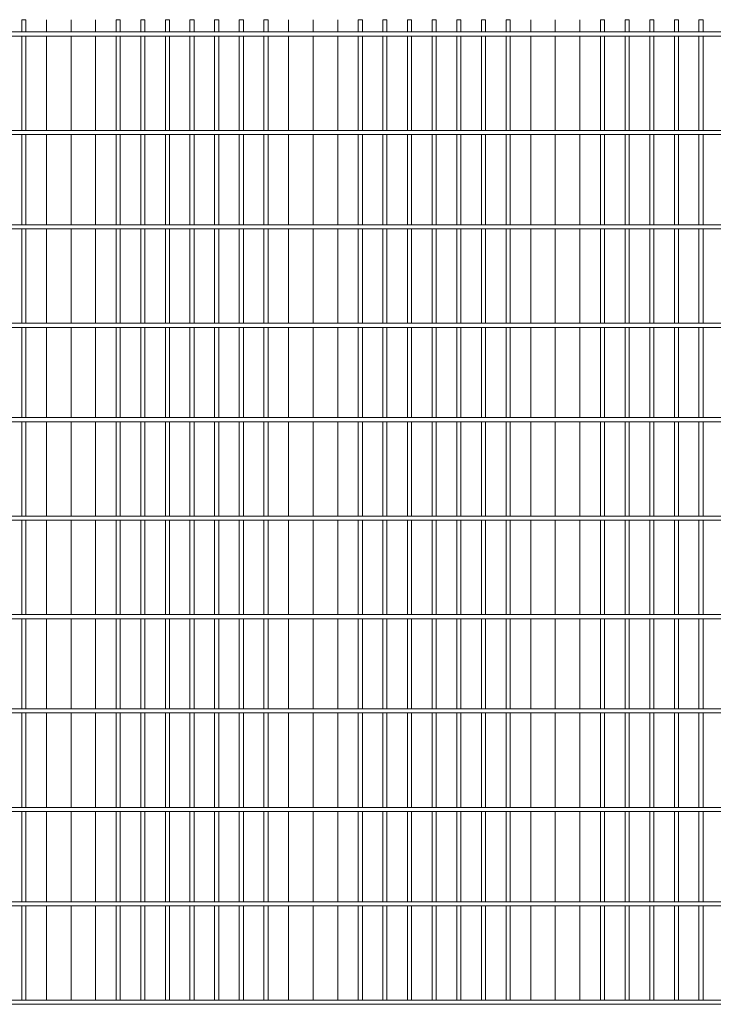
# Model space of a CAD drawing. Header units: millimetres. Extents: x 74583 to 75292, y 11361 to 11727.
# Tile 17 of 85: x 74936.22 to 74943.37, y 11694.4 to 11704.56. Entities that reach past the tile are written whole.
import ezdxf

# ---------------------------------------------------------------- set-up
doc = ezdxf.new("R2010")
doc.units = ezdxf.units.MM
doc.layers.add('C00-00-00', color=7, linetype='Continuous')

msp = doc.modelspace()

# ---------------------------------------------------------------- linework, layer by layer
at = {"layer": 'C00-00-00', "lineweight": 0}
for points in [[(74936.281, 11704.437), (74936.281, 11704.564), (74936.239, 11704.564), (74936.239, 11704.437)], [(74937.255, 11704.437), (74937.255, 11704.564), (74937.212, 11704.564), (74937.212, 11704.437)], [(74937.509, 11704.437), (74937.509, 11704.564), (74937.466, 11704.564), (74937.466, 11704.437)], [(74937.763, 11704.437), (74937.763, 11704.564), (74937.72, 11704.564), (74937.72, 11704.437)], [(74938.017, 11704.437), (74938.017, 11704.564), (74937.974, 11704.564), (74937.974, 11704.437)], [(74938.271, 11704.437), (74938.271, 11704.564), (74938.228, 11704.564), (74938.228, 11704.437)], [(74938.525, 11704.437), (74938.525, 11704.564), (74938.482, 11704.564), (74938.482, 11704.437)], [(74938.779, 11704.437), (74938.779, 11704.564), (74938.736, 11704.564), (74938.736, 11704.437)], [(74939.752, 11704.437), (74939.752, 11704.564), (74939.71, 11704.564), (74939.71, 11704.437)], [(74940.006, 11704.437), (74940.006, 11704.564), (74939.964, 11704.564), (74939.964, 11704.437)], [(74940.26, 11704.437), (74940.26, 11704.564), (74940.218, 11704.564), (74940.218, 11704.437)], [(74940.514, 11704.437), (74940.514, 11704.564), (74940.472, 11704.564), (74940.472, 11704.437)], [(74940.768, 11704.437), (74940.768, 11704.564), (74940.726, 11704.564), (74940.726, 11704.437)], [(74941.022, 11704.437), (74941.022, 11704.564), (74940.98, 11704.564), (74940.98, 11704.437)], [(74941.276, 11704.437), (74941.276, 11704.564), (74941.234, 11704.564), (74941.234, 11704.437)], [(74942.25, 11704.437), (74942.25, 11704.564), (74942.208, 11704.564), (74942.208, 11704.437)], [(74942.504, 11704.437), (74942.504, 11704.564), (74942.462, 11704.564), (74942.462, 11704.437)], [(74942.758, 11704.437), (74942.758, 11704.564), (74942.716, 11704.564), (74942.716, 11704.437)], [(74943.012, 11704.437), (74943.012, 11704.564), (74942.97, 11704.564), (74942.97, 11704.437)], [(74943.266, 11704.437), (74943.266, 11704.564), (74943.224, 11704.564), (74943.224, 11704.437)], [(74936.239, 11704.395), (74936.239, 11703.421)], [(74936.281, 11703.421), (74936.281, 11704.395)], [(74936.493, 11703.421), (74936.493, 11704.395)], [(74936.493, 11704.395), (74936.493, 11703.421)], [(74936.747, 11703.421), (74936.747, 11704.395)], [(74936.747, 11704.395), (74936.747, 11703.421)], [(74937.001, 11703.421), (74937.001, 11704.395)], [(74937.001, 11704.395), (74937.001, 11703.421)], [(74937.212, 11704.395), (74937.212, 11703.421)], [(74937.255, 11703.421), (74937.255, 11704.395)], [(74937.466, 11704.395), (74937.466, 11703.421)], [(74937.509, 11703.421), (74937.509, 11704.395)], [(74937.72, 11704.395), (74937.72, 11703.421)], [(74937.763, 11703.421), (74937.763, 11704.395)], [(74937.974, 11704.395), (74937.974, 11703.421)], [(74938.017, 11703.421), (74938.017, 11704.395)], [(74938.228, 11704.395), (74938.228, 11703.421)], [(74938.271, 11703.421), (74938.271, 11704.395)], [(74938.482, 11704.395), (74938.482, 11703.421)], [(74938.525, 11703.421), (74938.525, 11704.395)], [(74938.736, 11704.395), (74938.736, 11703.421)], [(74938.779, 11703.421), (74938.779, 11704.395)], [(74938.99, 11703.421), (74938.99, 11704.395)], [(74938.99, 11704.395), (74938.99, 11703.421)], [(74939.244, 11703.421), (74939.244, 11704.395)], [(74939.244, 11704.395), (74939.244, 11703.421)], [(74939.498, 11703.421), (74939.498, 11704.395)], [(74939.498, 11704.395), (74939.498, 11703.421)], [(74939.71, 11704.395), (74939.71, 11703.421)], [(74939.752, 11703.421), (74939.752, 11704.395)], [(74939.964, 11704.395), (74939.964, 11703.421)], [(74940.006, 11703.421), (74940.006, 11704.395)], [(74940.218, 11704.395), (74940.218, 11703.421)], [(74940.26, 11703.421), (74940.26, 11704.395)], [(74940.472, 11704.395), (74940.472, 11703.421)], [(74940.514, 11703.421), (74940.514, 11704.395)], [(74940.726, 11704.395), (74940.726, 11703.421)], [(74940.768, 11703.421), (74940.768, 11704.395)], [(74940.98, 11704.395), (74940.98, 11703.421)], [(74941.022, 11703.421), (74941.022, 11704.395)], [(74941.234, 11704.395), (74941.234, 11703.421)], [(74941.276, 11703.421), (74941.276, 11704.395)], [(74941.488, 11703.421), (74941.488, 11704.395)], [(74941.488, 11704.395), (74941.488, 11703.421)], [(74941.742, 11703.421), (74941.742, 11704.395)], [(74941.742, 11704.395), (74941.742, 11703.421)], [(74941.996, 11703.421), (74941.996, 11704.395)], [(74941.996, 11704.395), (74941.996, 11703.421)], [(74942.208, 11704.395), (74942.208, 11703.421)], [(74942.25, 11703.421), (74942.25, 11704.395)], [(74942.462, 11704.395), (74942.462, 11703.421)], [(74942.504, 11703.421), (74942.504, 11704.395)], [(74942.716, 11704.395), (74942.716, 11703.421)], [(74942.758, 11703.421), (74942.758, 11704.395)], [(74942.97, 11704.395), (74942.97, 11703.421)], [(74943.012, 11703.421), (74943.012, 11704.395)], [(74943.224, 11704.395), (74943.224, 11703.421)], [(74943.266, 11703.421), (74943.266, 11704.395)], [(74936.239, 11703.379), (74936.239, 11702.447)], [(74936.281, 11702.447), (74936.281, 11703.379)], [(74936.493, 11702.447), (74936.493, 11703.379)], [(74936.493, 11703.379), (74936.493, 11702.447)], [(74936.747, 11702.447), (74936.747, 11703.379)], [(74936.747, 11703.379), (74936.747, 11702.447)], [(74937.001, 11702.447), (74937.001, 11703.379)], [(74937.001, 11703.379), (74937.001, 11702.447)], [(74937.212, 11703.379), (74937.212, 11702.447)], [(74937.255, 11702.447), (74937.255, 11703.379)], [(74937.466, 11703.379), (74937.466, 11702.447)], [(74937.509, 11702.447), (74937.509, 11703.379)], [(74937.72, 11703.379), (74937.72, 11702.447)], [(74937.763, 11702.447), (74937.763, 11703.379)], [(74937.974, 11703.379), (74937.974, 11702.447)], [(74938.017, 11702.447), (74938.017, 11703.379)], [(74938.228, 11703.379), (74938.228, 11702.447)], [(74938.271, 11702.447), (74938.271, 11703.379)], [(74938.482, 11703.379), (74938.482, 11702.447)], [(74938.525, 11702.447), (74938.525, 11703.379)], [(74938.736, 11703.379), (74938.736, 11702.447)], [(74938.779, 11702.447), (74938.779, 11703.379)], [(74938.99, 11702.447), (74938.99, 11703.379)], [(74938.99, 11703.379), (74938.99, 11702.447)], [(74939.244, 11702.447), (74939.244, 11703.379)], [(74939.244, 11703.379), (74939.244, 11702.447)], [(74939.498, 11702.447), (74939.498, 11703.379)], [(74939.498, 11703.379), (74939.498, 11702.447)], [(74939.71, 11703.379), (74939.71, 11702.447)], [(74939.752, 11702.447), (74939.752, 11703.379)], [(74939.964, 11703.379), (74939.964, 11702.447)], [(74940.006, 11702.447), (74940.006, 11703.379)], [(74940.218, 11703.379), (74940.218, 11702.447)], [(74940.26, 11702.447), (74940.26, 11703.379)], [(74940.472, 11703.379), (74940.472, 11702.447)], [(74940.514, 11702.447), (74940.514, 11703.379)], [(74940.726, 11703.379), (74940.726, 11702.447)], [(74940.768, 11702.447), (74940.768, 11703.379)], [(74940.98, 11703.379), (74940.98, 11702.447)], [(74941.022, 11702.447), (74941.022, 11703.379)], [(74941.234, 11703.379), (74941.234, 11702.447)], [(74941.276, 11702.447), (74941.276, 11703.379)], [(74941.488, 11702.447), (74941.488, 11703.379)], [(74941.488, 11703.379), (74941.488, 11702.447)], [(74941.742, 11702.447), (74941.742, 11703.379)], [(74941.742, 11703.379), (74941.742, 11702.447)], [(74941.996, 11702.447), (74941.996, 11703.379)], [(74941.996, 11703.379), (74941.996, 11702.447)], [(74942.208, 11703.379), (74942.208, 11702.447)], [(74942.25, 11702.447), (74942.25, 11703.379)], [(74942.462, 11703.379), (74942.462, 11702.447)], [(74942.504, 11702.447), (74942.504, 11703.379)], [(74942.716, 11703.379), (74942.716, 11702.447)], [(74942.758, 11702.447), (74942.758, 11703.379)], [(74942.97, 11703.379), (74942.97, 11702.447)], [(74943.012, 11702.447), (74943.012, 11703.379)], [(74943.224, 11703.379), (74943.224, 11702.447)], [(74943.266, 11702.447), (74943.266, 11703.379)], [(74936.239, 11702.405), (74936.239, 11701.431)], [(74936.281, 11701.431), (74936.281, 11702.405)], [(74936.493, 11701.431), (74936.493, 11702.405)], [(74936.493, 11702.405), (74936.493, 11701.431)], [(74936.747, 11701.431), (74936.747, 11702.405)], [(74936.747, 11702.405), (74936.747, 11701.431)], [(74937.001, 11701.431), (74937.001, 11702.405)], [(74937.001, 11702.405), (74937.001, 11701.431)], [(74937.212, 11702.405), (74937.212, 11701.431)], [(74937.255, 11701.431), (74937.255, 11702.405)], [(74937.466, 11702.405), (74937.466, 11701.431)], [(74937.509, 11701.431), (74937.509, 11702.405)], [(74937.72, 11702.405), (74937.72, 11701.431)], [(74937.763, 11701.431), (74937.763, 11702.405)], [(74937.974, 11702.405), (74937.974, 11701.431)], [(74938.017, 11701.431), (74938.017, 11702.405)], [(74938.228, 11702.405), (74938.228, 11701.431)], [(74938.271, 11701.431), (74938.271, 11702.405)], [(74938.482, 11702.405), (74938.482, 11701.431)], [(74938.525, 11701.431), (74938.525, 11702.405)], [(74938.736, 11702.405), (74938.736, 11701.431)], [(74938.779, 11701.431), (74938.779, 11702.405)], [(74938.99, 11701.431), (74938.99, 11702.405)], [(74938.99, 11702.405), (74938.99, 11701.431)], [(74939.244, 11701.431), (74939.244, 11702.405)], [(74939.244, 11702.405), (74939.244, 11701.431)], [(74939.498, 11701.431), (74939.498, 11702.405)], [(74939.498, 11702.405), (74939.498, 11701.431)], [(74939.71, 11702.405), (74939.71, 11701.431)], [(74939.752, 11701.431), (74939.752, 11702.405)], [(74939.964, 11702.405), (74939.964, 11701.431)], [(74940.006, 11701.431), (74940.006, 11702.405)], [(74940.218, 11702.405), (74940.218, 11701.431)], [(74940.26, 11701.431), (74940.26, 11702.405)], [(74940.472, 11702.405), (74940.472, 11701.431)], [(74940.514, 11701.431), (74940.514, 11702.405)], [(74940.726, 11702.405), (74940.726, 11701.431)], [(74940.768, 11701.431), (74940.768, 11702.405)], [(74940.98, 11702.405), (74940.98, 11701.431)], [(74941.022, 11701.431), (74941.022, 11702.405)], [(74941.234, 11702.405), (74941.234, 11701.431)], [(74941.276, 11701.431), (74941.276, 11702.405)], [(74941.488, 11701.431), (74941.488, 11702.405)], [(74941.488, 11702.405), (74941.488, 11701.431)], [(74941.742, 11701.431), (74941.742, 11702.405)], [(74941.742, 11702.405), (74941.742, 11701.431)], [(74941.996, 11701.431), (74941.996, 11702.405)], [(74941.996, 11702.405), (74941.996, 11701.431)], [(74942.208, 11702.405), (74942.208, 11701.431)], [(74942.25, 11701.431), (74942.25, 11702.405)], [(74942.462, 11702.405), (74942.462, 11701.431)], [(74942.504, 11701.431), (74942.504, 11702.405)], [(74942.716, 11702.405), (74942.716, 11701.431)], [(74942.758, 11701.431), (74942.758, 11702.405)], [(74942.97, 11702.405), (74942.97, 11701.431)], [(74943.012, 11701.431), (74943.012, 11702.405)], [(74943.224, 11702.405), (74943.224, 11701.431)], [(74943.266, 11701.431), (74943.266, 11702.405)], [(74936.239, 11701.389), (74936.239, 11700.458)], [(74936.281, 11700.458), (74936.281, 11701.389)], [(74936.493, 11700.458), (74936.493, 11701.389)], [(74936.493, 11701.389), (74936.493, 11700.458)], [(74936.747, 11700.458), (74936.747, 11701.389)], [(74936.747, 11701.389), (74936.747, 11700.458)], [(74937.001, 11700.458), (74937.001, 11701.389)], [(74937.001, 11701.389), (74937.001, 11700.458)], [(74937.212, 11701.389), (74937.212, 11700.458)], [(74937.255, 11700.458), (74937.255, 11701.389)], [(74937.466, 11701.389), (74937.466, 11700.458)], [(74937.509, 11700.458), (74937.509, 11701.389)], [(74937.72, 11701.389), (74937.72, 11700.458)], [(74937.763, 11700.458), (74937.763, 11701.389)], [(74937.974, 11701.389), (74937.974, 11700.458)], [(74938.017, 11700.458), (74938.017, 11701.389)], [(74938.228, 11701.389), (74938.228, 11700.458)], [(74938.271, 11700.458), (74938.271, 11701.389)], [(74938.482, 11701.389), (74938.482, 11700.458)], [(74938.525, 11700.458), (74938.525, 11701.389)], [(74938.736, 11701.389), (74938.736, 11700.458)], [(74938.779, 11700.458), (74938.779, 11701.389)], [(74938.99, 11700.458), (74938.99, 11701.389)], [(74938.99, 11701.389), (74938.99, 11700.458)], [(74939.244, 11700.458), (74939.244, 11701.389)], [(74939.244, 11701.389), (74939.244, 11700.458)], [(74939.498, 11700.458), (74939.498, 11701.389)], [(74939.498, 11701.389), (74939.498, 11700.458)], [(74939.71, 11701.389), (74939.71, 11700.458)], [(74939.752, 11700.458), (74939.752, 11701.389)], [(74939.964, 11701.389), (74939.964, 11700.458)], [(74940.006, 11700.458), (74940.006, 11701.389)], [(74940.218, 11701.389), (74940.218, 11700.458)], [(74940.26, 11700.458), (74940.26, 11701.389)], [(74940.472, 11701.389), (74940.472, 11700.458)], [(74940.514, 11700.458), (74940.514, 11701.389)], [(74940.726, 11701.389), (74940.726, 11700.458)], [(74940.768, 11700.458), (74940.768, 11701.389)], [(74940.98, 11701.389), (74940.98, 11700.458)], [(74941.022, 11700.458), (74941.022, 11701.389)], [(74941.234, 11701.389), (74941.234, 11700.458)], [(74941.276, 11700.458), (74941.276, 11701.389)], [(74941.488, 11700.458), (74941.488, 11701.389)], [(74941.488, 11701.389), (74941.488, 11700.458)], [(74941.742, 11700.458), (74941.742, 11701.389)], [(74941.742, 11701.389), (74941.742, 11700.458)], [(74941.996, 11700.458), (74941.996, 11701.389)], [(74941.996, 11701.389), (74941.996, 11700.458)], [(74942.208, 11701.389), (74942.208, 11700.458)], [(74942.25, 11700.458), (74942.25, 11701.389)], [(74942.462, 11701.389), (74942.462, 11700.458)], [(74942.504, 11700.458), (74942.504, 11701.389)], [(74942.716, 11701.389), (74942.716, 11700.458)], [(74942.758, 11700.458), (74942.758, 11701.389)], [(74942.97, 11701.389), (74942.97, 11700.458)], [(74943.012, 11700.458), (74943.012, 11701.389)], [(74943.224, 11701.389), (74943.224, 11700.458)], [(74943.266, 11700.458), (74943.266, 11701.389)], [(74936.239, 11700.415), (74936.239, 11699.442)], [(74936.281, 11699.442), (74936.281, 11700.415)], [(74936.493, 11699.442), (74936.493, 11700.415)], [(74936.493, 11700.415), (74936.493, 11699.442)], [(74936.747, 11699.442), (74936.747, 11700.415)], [(74936.747, 11700.415), (74936.747, 11699.442)], [(74937.001, 11699.442), (74937.001, 11700.415)], [(74937.001, 11700.415), (74937.001, 11699.442)], [(74937.212, 11700.415), (74937.212, 11699.442)], [(74937.255, 11699.442), (74937.255, 11700.415)], [(74937.466, 11700.415), (74937.466, 11699.442)], [(74937.509, 11699.442), (74937.509, 11700.415)], [(74937.72, 11700.415), (74937.72, 11699.442)], [(74937.763, 11699.442), (74937.763, 11700.415)], [(74937.974, 11700.415), (74937.974, 11699.442)], [(74938.017, 11699.442), (74938.017, 11700.415)], [(74938.228, 11700.415), (74938.228, 11699.442)], [(74938.271, 11699.442), (74938.271, 11700.415)], [(74938.482, 11700.415), (74938.482, 11699.442)], [(74938.525, 11699.442), (74938.525, 11700.415)], [(74938.736, 11700.415), (74938.736, 11699.442)], [(74938.779, 11699.442), (74938.779, 11700.415)], [(74938.99, 11699.442), (74938.99, 11700.415)], [(74938.99, 11700.415), (74938.99, 11699.442)], [(74939.244, 11699.442), (74939.244, 11700.415)], [(74939.244, 11700.415), (74939.244, 11699.442)], [(74939.498, 11699.442), (74939.498, 11700.415)], [(74939.498, 11700.415), (74939.498, 11699.442)], [(74939.71, 11700.415), (74939.71, 11699.442)], [(74939.752, 11699.442), (74939.752, 11700.415)], [(74939.964, 11700.415), (74939.964, 11699.442)], [(74940.006, 11699.442), (74940.006, 11700.415)], [(74940.218, 11700.415), (74940.218, 11699.442)], [(74940.26, 11699.442), (74940.26, 11700.415)], [(74940.472, 11700.415), (74940.472, 11699.442)], [(74940.514, 11699.442), (74940.514, 11700.415)], [(74940.726, 11700.415), (74940.726, 11699.442)], [(74940.768, 11699.442), (74940.768, 11700.415)], [(74940.98, 11700.415), (74940.98, 11699.442)], [(74941.022, 11699.442), (74941.022, 11700.415)], [(74941.234, 11700.415), (74941.234, 11699.442)], [(74941.276, 11699.442), (74941.276, 11700.415)], [(74941.488, 11699.442), (74941.488, 11700.415)], [(74941.488, 11700.415), (74941.488, 11699.442)], [(74941.742, 11699.442), (74941.742, 11700.415)], [(74941.742, 11700.415), (74941.742, 11699.442)], [(74941.996, 11699.442), (74941.996, 11700.415)], [(74941.996, 11700.415), (74941.996, 11699.442)], [(74942.208, 11700.415), (74942.208, 11699.442)], [(74942.25, 11699.442), (74942.25, 11700.415)], [(74942.462, 11700.415), (74942.462, 11699.442)], [(74942.504, 11699.442), (74942.504, 11700.415)], [(74942.716, 11700.415), (74942.716, 11699.442)], [(74942.758, 11699.442), (74942.758, 11700.415)], [(74942.97, 11700.415), (74942.97, 11699.442)], [(74943.012, 11699.442), (74943.012, 11700.415)], [(74943.224, 11700.415), (74943.224, 11699.442)], [(74943.266, 11699.442), (74943.266, 11700.415)], [(74936.239, 11699.399), (74936.239, 11698.426)], [(74936.281, 11698.426), (74936.281, 11699.399)], [(74936.493, 11698.426), (74936.493, 11699.399)], [(74936.493, 11699.399), (74936.493, 11698.426)], [(74936.747, 11698.426), (74936.747, 11699.399)], [(74936.747, 11699.399), (74936.747, 11698.426)], [(74937.001, 11698.426), (74937.001, 11699.399)], [(74937.001, 11699.399), (74937.001, 11698.426)], [(74937.212, 11699.399), (74937.212, 11698.426)], [(74937.255, 11698.426), (74937.255, 11699.399)], [(74937.466, 11699.399), (74937.466, 11698.426)], [(74937.509, 11698.426), (74937.509, 11699.399)], [(74937.72, 11699.399), (74937.72, 11698.426)], [(74937.763, 11698.426), (74937.763, 11699.399)], [(74937.974, 11699.399), (74937.974, 11698.426)], [(74938.017, 11698.426), (74938.017, 11699.399)], [(74938.228, 11699.399), (74938.228, 11698.426)], [(74938.271, 11698.426), (74938.271, 11699.399)], [(74938.482, 11699.399), (74938.482, 11698.426)], [(74938.525, 11698.426), (74938.525, 11699.399)], [(74938.736, 11699.399), (74938.736, 11698.426)], [(74938.779, 11698.426), (74938.779, 11699.399)], [(74938.99, 11698.426), (74938.99, 11699.399)], [(74938.99, 11699.399), (74938.99, 11698.426)], [(74939.244, 11698.426), (74939.244, 11699.399)], [(74939.244, 11699.399), (74939.244, 11698.426)], [(74939.498, 11698.426), (74939.498, 11699.399)], [(74939.498, 11699.399), (74939.498, 11698.426)], [(74939.71, 11699.399), (74939.71, 11698.426)], [(74939.752, 11698.426), (74939.752, 11699.399)], [(74939.964, 11699.399), (74939.964, 11698.426)], [(74940.006, 11698.426), (74940.006, 11699.399)], [(74940.218, 11699.399), (74940.218, 11698.426)], [(74940.26, 11698.426), (74940.26, 11699.399)], [(74940.472, 11699.399), (74940.472, 11698.426)], [(74940.514, 11698.426), (74940.514, 11699.399)], [(74940.726, 11699.399), (74940.726, 11698.426)], [(74940.768, 11698.426), (74940.768, 11699.399)], [(74940.98, 11699.399), (74940.98, 11698.426)], [(74941.022, 11698.426), (74941.022, 11699.399)], [(74941.234, 11699.399), (74941.234, 11698.426)], [(74941.276, 11698.426), (74941.276, 11699.399)], [(74941.488, 11698.426), (74941.488, 11699.399)], [(74941.488, 11699.399), (74941.488, 11698.426)], [(74941.742, 11698.426), (74941.742, 11699.399)], [(74941.742, 11699.399), (74941.742, 11698.426)], [(74941.996, 11698.426), (74941.996, 11699.399)], [(74941.996, 11699.399), (74941.996, 11698.426)], [(74942.208, 11699.399), (74942.208, 11698.426)], [(74942.25, 11698.426), (74942.25, 11699.399)], [(74942.462, 11699.399), (74942.462, 11698.426)], [(74942.504, 11698.426), (74942.504, 11699.399)], [(74942.716, 11699.399), (74942.716, 11698.426)], [(74942.758, 11698.426), (74942.758, 11699.399)], [(74942.97, 11699.399), (74942.97, 11698.426)], [(74943.012, 11698.426), (74943.012, 11699.399)], [(74943.224, 11699.399), (74943.224, 11698.426)], [(74943.266, 11698.426), (74943.266, 11699.399)], [(74936.239, 11698.383), (74936.239, 11697.452)], [(74936.281, 11697.452), (74936.281, 11698.383)], [(74936.493, 11697.452), (74936.493, 11698.383)], [(74936.493, 11698.383), (74936.493, 11697.452)], [(74936.747, 11697.452), (74936.747, 11698.383)], [(74936.747, 11698.383), (74936.747, 11697.452)], [(74937.001, 11697.452), (74937.001, 11698.383)], [(74937.001, 11698.383), (74937.001, 11697.452)], [(74937.212, 11698.383), (74937.212, 11697.452)], [(74937.255, 11697.452), (74937.255, 11698.383)], [(74937.466, 11698.383), (74937.466, 11697.452)], [(74937.509, 11697.452), (74937.509, 11698.383)], [(74937.72, 11698.383), (74937.72, 11697.452)], [(74937.763, 11697.452), (74937.763, 11698.383)], [(74937.974, 11698.383), (74937.974, 11697.452)], [(74938.017, 11697.452), (74938.017, 11698.383)], [(74938.228, 11698.383), (74938.228, 11697.452)], [(74938.271, 11697.452), (74938.271, 11698.383)], [(74938.482, 11698.383), (74938.482, 11697.452)], [(74938.525, 11697.452), (74938.525, 11698.383)], [(74938.736, 11698.383), (74938.736, 11697.452)], [(74938.779, 11697.452), (74938.779, 11698.383)], [(74938.99, 11697.452), (74938.99, 11698.383)], [(74938.99, 11698.383), (74938.99, 11697.452)], [(74939.244, 11697.452), (74939.244, 11698.383)], [(74939.244, 11698.383), (74939.244, 11697.452)], [(74939.498, 11697.452), (74939.498, 11698.383)], [(74939.498, 11698.383), (74939.498, 11697.452)], [(74939.71, 11698.383), (74939.71, 11697.452)], [(74939.752, 11697.452), (74939.752, 11698.383)], [(74939.964, 11698.383), (74939.964, 11697.452)], [(74940.006, 11697.452), (74940.006, 11698.383)], [(74940.218, 11698.383), (74940.218, 11697.452)], [(74940.26, 11697.452), (74940.26, 11698.383)], [(74940.472, 11698.383), (74940.472, 11697.452)], [(74940.514, 11697.452), (74940.514, 11698.383)], [(74940.726, 11698.383), (74940.726, 11697.452)], [(74940.768, 11697.452), (74940.768, 11698.383)], [(74940.98, 11698.383), (74940.98, 11697.452)], [(74941.022, 11697.452), (74941.022, 11698.383)], [(74941.234, 11698.383), (74941.234, 11697.452)], [(74941.276, 11697.452), (74941.276, 11698.383)], [(74941.488, 11697.452), (74941.488, 11698.383)], [(74941.488, 11698.383), (74941.488, 11697.452)], [(74941.742, 11697.452), (74941.742, 11698.383)], [(74941.742, 11698.383), (74941.742, 11697.452)], [(74941.996, 11697.452), (74941.996, 11698.383)], [(74941.996, 11698.383), (74941.996, 11697.452)], [(74942.208, 11698.383), (74942.208, 11697.452)], [(74942.25, 11697.452), (74942.25, 11698.383)], [(74942.462, 11698.383), (74942.462, 11697.452)], [(74942.504, 11697.452), (74942.504, 11698.383)], [(74942.716, 11698.383), (74942.716, 11697.452)], [(74942.758, 11697.452), (74942.758, 11698.383)], [(74942.97, 11698.383), (74942.97, 11697.452)], [(74943.012, 11697.452), (74943.012, 11698.383)], [(74943.224, 11698.383), (74943.224, 11697.452)], [(74943.266, 11697.452), (74943.266, 11698.383)], [(74936.239, 11697.41), (74936.239, 11696.436)], [(74936.281, 11696.436), (74936.281, 11697.41)], [(74936.493, 11696.436), (74936.493, 11697.41)], [(74936.493, 11697.41), (74936.493, 11696.436)], [(74936.747, 11696.436), (74936.747, 11697.41)], [(74936.747, 11697.41), (74936.747, 11696.436)], [(74937.001, 11696.436), (74937.001, 11697.41)], [(74937.001, 11697.41), (74937.001, 11696.436)], [(74937.212, 11697.41), (74937.212, 11696.436)], [(74937.255, 11696.436), (74937.255, 11697.41)], [(74937.466, 11697.41), (74937.466, 11696.436)], [(74937.509, 11696.436), (74937.509, 11697.41)], [(74937.72, 11697.41), (74937.72, 11696.436)], [(74937.763, 11696.436), (74937.763, 11697.41)], [(74937.974, 11697.41), (74937.974, 11696.436)], [(74938.017, 11696.436), (74938.017, 11697.41)], [(74938.228, 11697.41), (74938.228, 11696.436)], [(74938.271, 11696.436), (74938.271, 11697.41)], [(74938.482, 11697.41), (74938.482, 11696.436)], [(74938.525, 11696.436), (74938.525, 11697.41)], [(74938.736, 11697.41), (74938.736, 11696.436)], [(74938.779, 11696.436), (74938.779, 11697.41)], [(74938.99, 11696.436), (74938.99, 11697.41)], [(74938.99, 11697.41), (74938.99, 11696.436)], [(74939.244, 11696.436), (74939.244, 11697.41)], [(74939.244, 11697.41), (74939.244, 11696.436)], [(74939.498, 11696.436), (74939.498, 11697.41)], [(74939.498, 11697.41), (74939.498, 11696.436)], [(74939.71, 11697.41), (74939.71, 11696.436)], [(74939.752, 11696.436), (74939.752, 11697.41)], [(74939.964, 11697.41), (74939.964, 11696.436)], [(74940.006, 11696.436), (74940.006, 11697.41)], [(74940.218, 11697.41), (74940.218, 11696.436)], [(74940.26, 11696.436), (74940.26, 11697.41)], [(74940.472, 11697.41), (74940.472, 11696.436)], [(74940.514, 11696.436), (74940.514, 11697.41)], [(74940.726, 11697.41), (74940.726, 11696.436)], [(74940.768, 11696.436), (74940.768, 11697.41)], [(74940.98, 11697.41), (74940.98, 11696.436)], [(74941.022, 11696.436), (74941.022, 11697.41)], [(74941.234, 11697.41), (74941.234, 11696.436)], [(74941.276, 11696.436), (74941.276, 11697.41)], [(74941.488, 11696.436), (74941.488, 11697.41)], [(74941.488, 11697.41), (74941.488, 11696.436)], [(74941.742, 11696.436), (74941.742, 11697.41)], [(74941.742, 11697.41), (74941.742, 11696.436)], [(74941.996, 11696.436), (74941.996, 11697.41)], [(74941.996, 11697.41), (74941.996, 11696.436)], [(74942.208, 11697.41), (74942.208, 11696.436)], [(74942.25, 11696.436), (74942.25, 11697.41)], [(74942.462, 11697.41), (74942.462, 11696.436)], [(74942.504, 11696.436), (74942.504, 11697.41)], [(74942.716, 11697.41), (74942.716, 11696.436)], [(74942.758, 11696.436), (74942.758, 11697.41)], [(74942.97, 11697.41), (74942.97, 11696.436)], [(74943.012, 11696.436), (74943.012, 11697.41)], [(74943.224, 11697.41), (74943.224, 11696.436)], [(74943.266, 11696.436), (74943.266, 11697.41)], [(74936.239, 11696.394), (74936.239, 11695.462)], [(74936.281, 11695.462), (74936.281, 11696.394)], [(74936.493, 11695.462), (74936.493, 11696.394)], [(74936.493, 11696.394), (74936.493, 11695.462)], [(74936.747, 11695.462), (74936.747, 11696.394)], [(74936.747, 11696.394), (74936.747, 11695.462)], [(74937.001, 11695.462), (74937.001, 11696.394)], [(74937.001, 11696.394), (74937.001, 11695.462)], [(74937.212, 11696.394), (74937.212, 11695.462)], [(74937.255, 11695.462), (74937.255, 11696.394)], [(74937.466, 11696.394), (74937.466, 11695.462)], [(74937.509, 11695.462), (74937.509, 11696.394)], [(74937.72, 11696.394), (74937.72, 11695.462)], [(74937.763, 11695.462), (74937.763, 11696.394)], [(74937.974, 11696.394), (74937.974, 11695.462)], [(74938.017, 11695.462), (74938.017, 11696.394)], [(74938.228, 11696.394), (74938.228, 11695.462)], [(74938.271, 11695.462), (74938.271, 11696.394)], [(74938.482, 11696.394), (74938.482, 11695.462)], [(74938.525, 11695.462), (74938.525, 11696.394)], [(74938.736, 11696.394), (74938.736, 11695.462)], [(74938.779, 11695.462), (74938.779, 11696.394)], [(74938.99, 11695.462), (74938.99, 11696.394)], [(74938.99, 11696.394), (74938.99, 11695.462)], [(74939.244, 11695.462), (74939.244, 11696.394)], [(74939.244, 11696.394), (74939.244, 11695.462)], [(74939.498, 11695.462), (74939.498, 11696.394)], [(74939.498, 11696.394), (74939.498, 11695.462)], [(74939.71, 11696.394), (74939.71, 11695.462)], [(74939.752, 11695.462), (74939.752, 11696.394)], [(74939.964, 11696.394), (74939.964, 11695.462)], [(74940.006, 11695.462), (74940.006, 11696.394)], [(74940.218, 11696.394), (74940.218, 11695.462)], [(74940.26, 11695.462), (74940.26, 11696.394)], [(74940.472, 11696.394), (74940.472, 11695.462)], [(74940.514, 11695.462), (74940.514, 11696.394)], [(74940.726, 11696.394), (74940.726, 11695.462)], [(74940.768, 11695.462), (74940.768, 11696.394)], [(74940.98, 11696.394), (74940.98, 11695.462)], [(74941.022, 11695.462), (74941.022, 11696.394)], [(74941.234, 11696.394), (74941.234, 11695.462)], [(74941.276, 11695.462), (74941.276, 11696.394)], [(74941.488, 11695.462), (74941.488, 11696.394)], [(74941.488, 11696.394), (74941.488, 11695.462)], [(74941.742, 11695.462), (74941.742, 11696.394)], [(74941.742, 11696.394), (74941.742, 11695.462)], [(74941.996, 11695.462), (74941.996, 11696.394)], [(74941.996, 11696.394), (74941.996, 11695.462)], [(74942.208, 11696.394), (74942.208, 11695.462)], [(74942.25, 11695.462), (74942.25, 11696.394)], [(74942.462, 11696.394), (74942.462, 11695.462)], [(74942.504, 11695.462), (74942.504, 11696.394)], [(74942.716, 11696.394), (74942.716, 11695.462)], [(74942.758, 11695.462), (74942.758, 11696.394)], [(74942.97, 11696.394), (74942.97, 11695.462)], [(74943.012, 11695.462), (74943.012, 11696.394)], [(74943.224, 11696.394), (74943.224, 11695.462)], [(74943.266, 11695.462), (74943.266, 11696.394)], [(74936.239, 11695.42), (74936.239, 11694.446)], [(74936.281, 11694.446), (74936.281, 11695.42)], [(74936.493, 11694.446), (74936.493, 11695.42)], [(74936.493, 11695.42), (74936.493, 11694.446)], [(74936.747, 11694.446), (74936.747, 11695.42)], [(74936.747, 11695.42), (74936.747, 11694.446)], [(74937.001, 11694.446), (74937.001, 11695.42)], [(74937.001, 11695.42), (74937.001, 11694.446)], [(74937.212, 11695.42), (74937.212, 11694.446)], [(74937.255, 11694.446), (74937.255, 11695.42)], [(74937.466, 11695.42), (74937.466, 11694.446)], [(74937.509, 11694.446), (74937.509, 11695.42)], [(74937.72, 11695.42), (74937.72, 11694.446)], [(74937.763, 11694.446), (74937.763, 11695.42)], [(74937.974, 11695.42), (74937.974, 11694.446)], [(74938.017, 11694.446), (74938.017, 11695.42)], [(74938.228, 11695.42), (74938.228, 11694.446)], [(74938.271, 11694.446), (74938.271, 11695.42)], [(74938.482, 11695.42), (74938.482, 11694.446)], [(74938.525, 11694.446), (74938.525, 11695.42)], [(74938.736, 11695.42), (74938.736, 11694.446)], [(74938.779, 11694.446), (74938.779, 11695.42)], [(74938.99, 11694.446), (74938.99, 11695.42)], [(74938.99, 11695.42), (74938.99, 11694.446)], [(74939.244, 11694.446), (74939.244, 11695.42)], [(74939.244, 11695.42), (74939.244, 11694.446)], [(74939.498, 11694.446), (74939.498, 11695.42)], [(74939.498, 11695.42), (74939.498, 11694.446)], [(74939.71, 11695.42), (74939.71, 11694.446)], [(74939.752, 11694.446), (74939.752, 11695.42)], [(74939.964, 11695.42), (74939.964, 11694.446)], [(74940.006, 11694.446), (74940.006, 11695.42)], [(74940.218, 11695.42), (74940.218, 11694.446)], [(74940.26, 11694.446), (74940.26, 11695.42)], [(74940.472, 11695.42), (74940.472, 11694.446)], [(74940.514, 11694.446), (74940.514, 11695.42)], [(74940.726, 11695.42), (74940.726, 11694.446)], [(74940.768, 11694.446), (74940.768, 11695.42)], [(74940.98, 11695.42), (74940.98, 11694.446)], [(74941.022, 11694.446), (74941.022, 11695.42)], [(74941.234, 11695.42), (74941.234, 11694.446)], [(74941.276, 11694.446), (74941.276, 11695.42)], [(74941.488, 11694.446), (74941.488, 11695.42)], [(74941.488, 11695.42), (74941.488, 11694.446)], [(74941.742, 11694.446), (74941.742, 11695.42)], [(74941.742, 11695.42), (74941.742, 11694.446)], [(74941.996, 11694.446), (74941.996, 11695.42)], [(74941.996, 11695.42), (74941.996, 11694.446)], [(74942.208, 11695.42), (74942.208, 11694.446)], [(74942.25, 11694.446), (74942.25, 11695.42)], [(74942.462, 11695.42), (74942.462, 11694.446)], [(74942.504, 11694.446), (74942.504, 11695.42)], [(74942.716, 11695.42), (74942.716, 11694.446)], [(74942.758, 11694.446), (74942.758, 11695.42)], [(74942.97, 11695.42), (74942.97, 11694.446)], [(74943.012, 11694.446), (74943.012, 11695.42)], [(74943.224, 11695.42), (74943.224, 11694.446)], [(74943.266, 11694.446), (74943.266, 11695.42)], [(74935.307, 11694.404), (74947.753, 11694.404), (74947.753, 11694.446), (74935.307, 11694.446)]]:
    msp.add_lwpolyline(points, dxfattribs=at)
for points in [[(74936.493, 11704.437), (74936.493, 11704.564)], [(74936.747, 11704.437), (74936.747, 11704.564)], [(74937.001, 11704.437), (74937.001, 11704.564)], [(74938.99, 11704.437), (74938.99, 11704.564)], [(74939.244, 11704.437), (74939.244, 11704.564)], [(74939.498, 11704.437), (74939.498, 11704.564)], [(74941.488, 11704.437), (74941.488, 11704.564)], [(74941.742, 11704.437), (74941.742, 11704.564)], [(74941.996, 11704.437), (74941.996, 11704.564)], [(74935.223, 11704.395), (74947.753, 11704.395), (74947.753, 11704.437), (74935.223, 11704.437)], [(74935.223, 11703.379), (74947.753, 11703.379), (74947.753, 11703.421), (74935.223, 11703.421)], [(74935.223, 11702.405), (74947.753, 11702.405), (74947.753, 11702.447), (74935.223, 11702.447)], [(74935.223, 11701.389), (74947.753, 11701.389), (74947.753, 11701.431), (74935.223, 11701.431)], [(74935.223, 11700.415), (74947.753, 11700.415), (74947.753, 11700.458), (74935.223, 11700.458)], [(74935.223, 11699.399), (74947.753, 11699.399), (74947.753, 11699.442), (74935.223, 11699.442)], [(74935.223, 11698.383), (74947.753, 11698.383), (74947.753, 11698.426), (74935.223, 11698.426)], [(74935.223, 11697.41), (74947.753, 11697.41), (74947.753, 11697.452), (74935.223, 11697.452)], [(74935.223, 11696.394), (74947.753, 11696.394), (74947.753, 11696.436), (74935.223, 11696.436)], [(74935.223, 11695.42), (74947.753, 11695.42), (74947.753, 11695.462), (74935.223, 11695.462)]]:
    msp.add_lwpolyline(points, close=True, dxfattribs=at)

doc.saveas('drawing.dxf')
